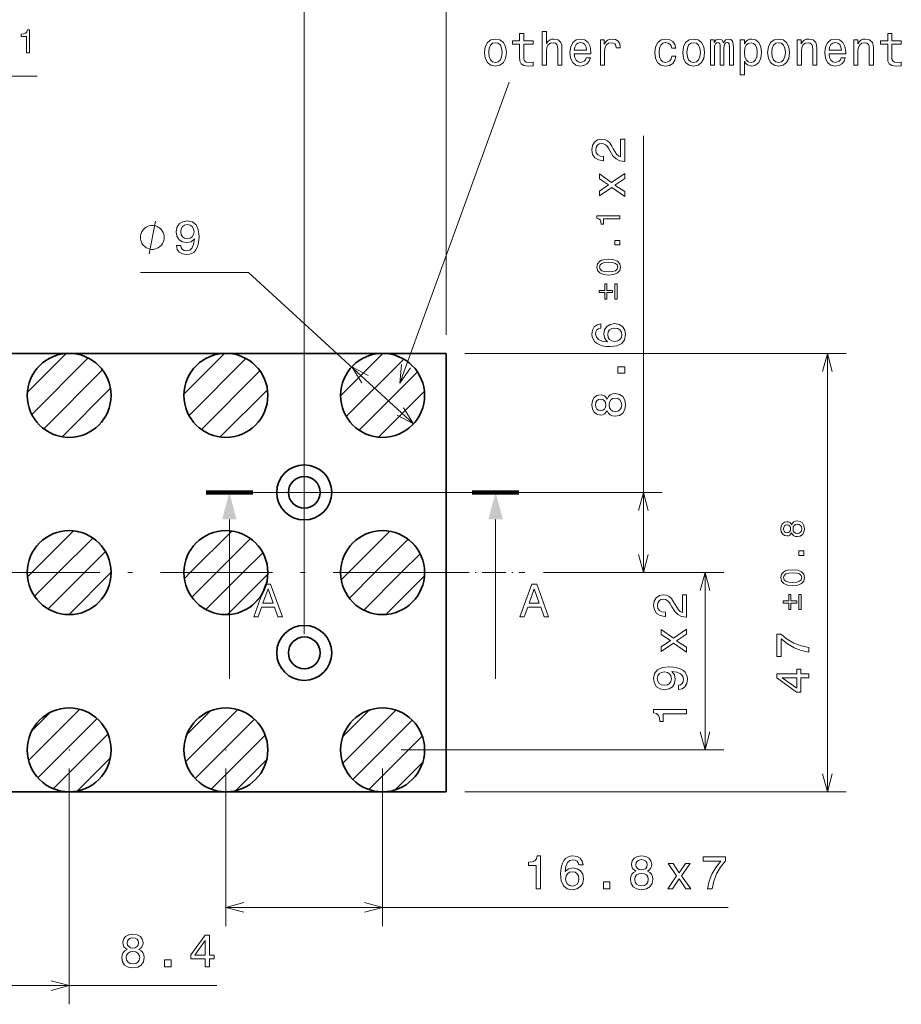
# Model space of a CAD drawing. Extents: x 0 to 420, y 0 to 297.
# Tile 13 of 21: x 216 to 310, y 86 to 191. Entities that reach past the tile are written whole.
import ezdxf

# ---------------------------------------------------------------- set-up
doc = ezdxf.new("R2010")
doc.units = 0
doc.linetypes.add('DASHDOT', pattern=[18.5, 12, -3, 0.5, -3])

msp = doc.modelspace()

# ---------------------------------------------------------------- linework, layer by layer
at = {"color": 7, "lineweight": 13}
for p, q in [((261.633179, 157.590347), (261.633179, 208.096863)), ((246.433182, 125.490349), (246.433182, 199.004944)), ((187.633179, 185.285492), (217.799911, 185.285492)), ((256.673157, 152.409531), (268.39975, 184.644424)), ((282.783386, 132.090347), (282.783386, 178.90567)), ((240.463593, 164.272324), (228.860901, 164.272324)), ((240.463593, 164.272324), (258.149231, 148.048355)), ((216.74469, 151.405899), (220.91806, 155.579269)), ((233.535461, 151.22612), (237.897522, 155.58815)), ((250.333618, 151.053696), (254.869934, 155.590027)), ((263.633179, 155.590347), (304.516174, 155.590347)), ((302.516174, 108.590347), (302.516174, 155.590347)), ((217.220886, 149.053665), (223.269836, 155.102615)), ((234.079636, 148.941849), (240.181641, 155.043869)), ((250.940979, 148.832626), (257.090881, 154.982529)), ((218.506546, 147.510895), (224.812592, 153.81694)), ((235.404556, 147.438339), (241.68515, 153.718933)), ((252.304932, 147.368164), (258.555328, 153.618561)), ((220.478241, 146.65416), (225.66925, 151.845184)), ((237.426346, 146.631699), (242.491928, 151.697281)), ((254.378967, 146.613754), (259.309814, 151.544617)), ((248.433182, 140.690353), (284.783386, 140.690353)), ((238.403076, 137.792572), (238.403076, 120.690346)), ((266.94812, 137.792572), (266.94812, 120.690346)), ((217.228134, 132.090347), (221.697693, 136.559906)), ((234.1987, 132.090347), (238.653625, 136.545273)), ((251.16925, 132.090347), (255.595886, 136.516968)), ((220.056564, 132.090347), (223.765228, 135.799011)), ((237.02713, 132.090347), (240.667465, 135.730698)), ((253.997681, 132.090347), (257.569702, 135.662369)), ((222.884979, 132.090347), (225.131851, 134.337204)), ((239.85556, 132.090347), (241.98819, 134.222977)), ((256.826111, 132.090347), (258.844513, 134.108749)), ((216.761414, 131.623627), (217.228134, 132.090347)), ((217.518646, 129.552429), (220.056564, 132.090347)), ((218.991425, 128.196777), (222.884979, 132.090347)), ((221.214539, 127.591476), (225.713409, 132.090347)), ((225.713409, 132.090347), (225.731964, 132.108902)), ((233.579987, 131.471634), (234.1987, 132.090347)), ((234.391724, 129.454956), (237.02713, 132.090347)), ((235.89772, 128.132523), (239.85556, 132.090347)), ((238.193695, 127.600052), (242.523468, 131.92984)), ((250.406403, 131.327484), (251.16925, 132.090347)), ((251.266663, 129.359314), (253.997681, 132.090347)), ((252.810638, 128.074875), (256.826111, 132.090347)), ((272.085266, 132.090347), (284.783386, 132.090347)), ((272.085266, 132.090347), (291.402161, 132.090347)), ((289.402161, 113.090347), (289.402161, 132.090347)), ((255.175232, 127.611038), (259.3125, 131.748306)), ((216.881821, 111.945045), (222.37851, 117.441727)), ((233.719116, 111.811768), (239.311829, 117.404495)), ((233.865662, 114.786743), (236.337006, 117.258102)), ((250.559753, 111.681839), (256.241821, 117.363907)), ((250.565109, 114.515633), (253.408112, 117.358643)), ((217.205811, 115.097473), (219.226212, 117.117867)), ((217.868088, 110.10289), (224.22049, 116.455276)), ((234.74939, 110.013626), (241.109711, 116.373947)), ((251.633026, 109.926689), (257.996643, 116.290329)), ((219.522064, 108.928436), (225.394806, 114.801178)), ((236.444397, 108.880196), (242.243011, 114.678833)), ((253.369781, 108.835037), (259.088226, 114.553459)), ((256.833191, 113.090347), (291.402161, 113.090347)), ((222.095978, 108.67392), (225.649429, 112.227371)), ((239.115036, 108.722412), (242.401062, 112.00843)), ((221.233185, 111.090347), (221.233185, 85.82048)), ((238.033188, 111.090347), (238.033188, 94.20356)), ((254.833191, 111.090347), (254.833191, 94.20356)), ((256.150818, 108.787643), (259.135651, 111.772461)), ((263.633179, 108.590347), (304.516174, 108.590347)), ((238.033188, 96.20356), (291.885925, 96.20356)), ((212.833191, 87.82048), (237.059052, 87.82048))]:
    msp.add_line(p, q, dxfattribs=at)
at = {"color": 7, "lineweight": 35}
for p, q in [((261.633179, 155.590347), (113.633186, 155.590347)), ((261.633179, 155.590347), (261.633179, 108.590347)), ((125.633186, 108.590347), (261.633179, 108.590347))]:
    msp.add_line(p, q, dxfattribs=at)
at = {"color": 7, "lineweight": 100}
for p, q in [((235.903076, 140.690353), (240.903076, 140.690353)), ((269.44812, 140.690353), (264.44812, 140.690353))]:
    msp.add_line(p, q, dxfattribs=at)
at = {"color": 7, "linetype": 'DASHDOT', "lineweight": 13}
for p, q in [((240.903076, 140.690353), (264.44812, 140.690353)), ((261.533203, 132.090347), (106.263229, 132.090347))]:
    msp.add_line(p, q, dxfattribs=at)
at = {"color": 7, "linetype": 'DASHDOT', "lineweight": 13, "ltscale": 0.213802}
msp.add_line((261.533203, 132.090347), (270.085266, 132.090347), dxfattribs=at)
at = {"color": 7, "lineweight": 13}
for points in [[(216.673767, 187.810501), (216.995026, 187.810501), (216.995026, 190.278152), (216.754959, 190.278152), (216.691406, 190.062805), (216.564331, 189.91806), (216.370148, 189.833344), (216.101868, 189.805099), (216.101868, 189.554443), (216.673767, 189.554443)], [(271.951843, 186.481506), (272.39563, 186.481506), (272.39563, 188.044907), (272.44104, 188.402969), (272.58728, 188.665222), (272.81424, 188.826614), (273.116821, 188.887131), (273.358887, 188.8367), (273.510193, 188.700531), (273.585846, 188.473587), (273.611053, 188.17099), (273.611053, 186.481506), (274.054871, 186.481506), (274.054871, 188.261765), (274.034698, 188.619843), (273.943909, 188.917389), (273.646362, 189.189713), (273.182373, 189.285538), (272.930237, 189.250244), (272.713379, 189.154419), (272.531799, 189.003113), (272.39563, 188.796341), (272.39563, 190.102539), (271.951843, 190.102539)], [(265.748657, 187.833084), (265.829376, 187.217819), (266.06134, 186.763931), (266.429504, 186.481506), (266.923737, 186.385681), (267.412933, 186.481506), (267.781097, 186.758881), (268.013092, 187.212769), (268.098816, 187.833084), (268.013092, 188.448364), (267.781097, 188.907303), (267.412933, 189.184677), (266.923737, 189.285538), (266.429504, 189.184677), (266.06134, 188.902252), (265.829376, 188.448364)], [(269.510925, 188.720703), (269.510925, 187.364075), (269.541168, 186.925308), (269.682373, 186.622711), (269.964813, 186.446198), (270.443909, 186.385681), (270.968414, 186.410904), (270.968414, 186.794189), (270.585114, 186.763931), (270.237152, 186.804276), (270.050537, 186.930359), (269.969849, 187.142166), (269.954712, 187.439713), (269.954712, 188.720703), (270.968414, 188.720703), (270.968414, 189.098938), (269.954712, 189.098938), (269.954712, 189.890732), (269.510925, 189.890732), (269.510925, 189.098938), (268.744354, 189.098938), (268.744354, 188.720703)], [(275.37619, 187.707016), (277.151398, 187.707016), (277.156464, 187.913788), (277.075745, 188.493759), (276.853851, 188.927475), (276.500824, 189.189713), (276.031799, 189.285538), (275.572876, 189.184677), (275.219849, 188.902252), (274.99292, 188.443329), (274.912201, 187.838135), (274.987854, 187.217819), (275.214813, 186.763931), (275.562805, 186.481506), (276.016693, 186.385681), (276.410065, 186.451248), (276.732819, 186.622711), (276.969849, 186.89505), (277.106018, 187.258163), (276.667267, 187.258163), (276.576477, 187.056427), (276.445343, 186.905136), (276.072144, 186.784103), (275.784698, 186.839569), (275.567841, 187.016083), (275.426636, 187.303558), (275.37619, 187.691879)], [(278.190308, 186.481506), (278.634125, 186.481506), (278.634125, 188.02977), (278.679504, 188.402969), (278.815674, 188.670273), (279.037567, 188.83165), (279.335114, 188.887131), (279.557037, 188.851822), (279.72345, 188.750961), (279.82431, 188.579483), (279.859619, 188.347504), (280.308472, 188.347504), (280.247955, 188.755997), (280.081512, 189.048508), (279.804138, 189.225021), (279.425903, 189.285538), (279.168701, 189.245193), (278.946808, 189.144333), (278.750122, 188.972855), (278.593781, 188.740875), (278.593781, 189.189713), (278.190308, 189.189713)], [(285.820709, 188.292023), (286.259491, 188.292023), (286.168701, 188.69548), (285.951843, 189.013214), (285.613953, 189.2099), (285.175171, 189.285538), (284.69104, 189.184677), (284.322876, 188.902252), (284.090881, 188.443329), (284.010193, 187.828049), (284.085846, 187.217819), (284.312805, 186.763931), (284.670868, 186.481506), (285.160065, 186.385681), (285.593781, 186.461334), (285.931671, 186.673141), (286.163666, 187.005997), (286.264526, 187.449799), (285.840881, 187.449799), (285.765228, 187.167389), (285.624023, 186.955566), (285.422302, 186.824448), (285.175171, 186.784103), (284.867554, 186.849655), (284.64563, 187.051392), (284.509491, 187.379196), (284.464081, 187.84317), (284.509491, 188.297073), (284.650696, 188.624878), (284.877625, 188.826614), (285.175171, 188.897217), (285.437439, 188.851822), (285.634125, 188.735825), (285.765228, 188.544189)], [(287.000824, 187.833084), (287.081512, 187.217819), (287.313507, 186.763931), (287.681671, 186.481506), (288.175903, 186.385681), (288.6651, 186.481506), (289.033264, 186.758881), (289.265259, 187.212769), (289.350983, 187.833084), (289.265259, 188.448364), (289.033264, 188.907303), (288.6651, 189.184677), (288.175903, 189.285538), (287.681671, 189.184677), (287.313507, 188.902252), (287.081512, 188.448364)], [(289.991455, 186.481506), (290.399963, 186.481506), (290.399963, 188.292023), (290.425171, 188.564362), (290.500824, 188.761047), (290.616821, 188.877045), (290.768127, 188.922424), (290.88916, 188.88208), (290.969849, 188.781219), (291.010193, 188.609741), (291.02533, 188.382797), (291.02533, 186.481506), (291.4086, 186.481506), (291.4086, 188.292023), (291.433838, 188.559311), (291.509491, 188.755997), (291.630524, 188.877045), (291.781799, 188.922424), (291.902863, 188.88208), (291.983551, 188.781219), (292.033966, 188.382797), (292.033966, 186.481506), (292.442474, 186.481506), (292.442474, 188.352539), (292.417267, 188.740875), (292.336578, 189.038422), (292.175171, 189.219986), (291.912933, 189.285538), (291.605286, 189.184677), (291.368256, 188.892166), (291.181671, 189.179626), (290.868988, 189.285538), (290.581512, 189.184677), (290.384827, 188.902252), (290.384827, 189.189713), (289.991455, 189.189713)], [(293.622589, 188.771133), (293.622589, 189.189713), (293.178772, 189.189713), (293.178772, 185.43251), (293.622589, 185.43251), (293.622589, 186.89505), (293.778931, 186.65802), (293.955444, 186.501678), (294.399231, 186.385681), (294.822876, 186.481506), (295.155731, 186.768967), (295.372589, 187.222855), (295.453278, 187.838135), (295.372589, 188.448364), (295.155731, 188.902252), (294.822876, 189.184677), (294.399231, 189.285538), (294.157166, 189.25528), (293.950409, 189.159454), (293.773895, 188.998077)], [(296.108887, 187.833084), (296.189606, 187.217819), (296.42157, 186.763931), (296.789734, 186.481506), (297.283966, 186.385681), (297.773163, 186.481506), (298.141327, 186.758881), (298.373322, 187.212769), (298.459045, 187.833084), (298.373322, 188.448364), (298.141327, 188.907303), (297.773163, 189.184677), (297.283966, 189.285538), (296.789734, 189.184677), (296.42157, 188.902252), (296.189606, 188.448364)], [(299.276062, 186.481506), (299.719849, 186.481506), (299.719849, 188.044907), (299.765228, 188.402969), (299.911499, 188.665222), (300.138428, 188.826614), (300.44104, 188.887131), (300.683105, 188.8367), (300.834412, 188.700531), (300.910065, 188.473587), (300.935272, 188.17099), (300.935272, 186.481506), (301.379089, 186.481506), (301.379089, 188.261765), (301.358887, 188.619843), (301.268127, 188.917389), (300.970581, 189.189713), (300.506592, 189.285538), (300.24939, 189.250244), (300.032532, 189.154419), (299.845947, 188.993027), (299.699677, 188.776169), (299.699677, 189.189713), (299.276062, 189.189713)], [(302.700409, 187.707016), (304.475616, 187.707016), (304.480652, 187.913788), (304.399963, 188.493759), (304.17807, 188.927475), (303.825043, 189.189713), (303.356018, 189.285538), (302.897095, 189.184677), (302.544067, 188.902252), (302.317108, 188.443329), (302.23642, 187.838135), (302.312073, 187.217819), (302.539001, 186.763931), (302.886993, 186.481506), (303.340881, 186.385681), (303.734253, 186.451248), (304.057037, 186.622711), (304.294067, 186.89505), (304.430237, 187.258163), (303.991455, 187.258163), (303.900696, 187.056427), (303.769562, 186.905136), (303.396362, 186.784103), (303.108887, 186.839569), (302.892029, 187.016083), (302.750824, 187.303558), (302.700409, 187.691879)], [(305.348083, 186.481506), (305.791901, 186.481506), (305.791901, 188.044907), (305.83728, 188.402969), (305.983521, 188.665222), (306.21048, 188.826614), (306.513062, 188.887131), (306.755157, 188.8367), (306.906433, 188.700531), (306.982086, 188.473587), (307.007324, 188.17099), (307.007324, 186.481506), (307.451111, 186.481506), (307.451111, 188.261765), (307.430939, 188.619843), (307.340149, 188.917389), (307.042603, 189.189713), (306.578644, 189.285538), (306.321442, 189.250244), (306.104584, 189.154419), (305.917969, 188.993027), (305.771729, 188.776169), (305.771729, 189.189713), (305.348083, 189.189713)], [(308.979218, 188.720703), (308.979218, 187.364075), (309.00946, 186.925308), (309.150696, 186.622711), (309.433105, 186.446198), (309.912201, 186.385681), (310.436707, 186.410904), (310.436707, 186.794189), (310.053406, 186.763931), (309.705444, 186.804276), (309.518829, 186.930359), (309.438141, 187.142166), (309.423035, 187.439713), (309.423035, 188.720703), (310.436707, 188.720703), (310.436707, 189.098938), (309.423035, 189.098938), (309.423035, 189.890732), (308.979218, 189.890732), (308.979218, 189.098938), (308.212646, 189.098938), (308.212646, 188.720703)], [(266.202576, 187.838135), (266.247955, 188.292023), (266.38916, 188.619843), (266.616119, 188.821564), (266.923737, 188.892166), (267.226349, 188.821564), (267.453278, 188.624878), (267.594482, 188.292023), (267.644928, 187.838135), (267.594482, 187.379196), (267.453278, 187.046341), (267.226349, 186.84462), (266.923737, 186.779053), (266.616119, 186.84462), (266.38916, 187.046341), (266.247955, 187.379196)], [(275.37619, 188.080215), (275.431671, 188.428192), (275.567841, 188.685394), (275.774597, 188.841736), (276.046936, 188.897217), (276.31424, 188.841736), (276.520996, 188.685394), (276.647095, 188.428192), (276.692474, 188.080215)], [(287.454712, 187.838135), (287.500122, 188.292023), (287.641327, 188.619843), (287.868256, 188.821564), (288.175903, 188.892166), (288.478485, 188.821564), (288.705444, 188.624878), (288.846649, 188.292023), (288.897095, 187.838135), (288.846649, 187.379196), (288.705444, 187.046341), (288.478485, 186.84462), (288.175903, 186.779053), (287.868256, 186.84462), (287.641327, 187.046341), (287.500122, 187.379196)], [(294.323608, 186.784103), (294.026062, 186.849655), (293.809204, 187.051392), (293.673035, 187.379196), (293.627625, 187.838135), (293.673035, 188.292023), (293.809204, 188.619843), (294.026062, 188.816528), (294.323608, 188.887131), (294.595947, 188.816528), (294.812805, 188.614792), (294.948975, 188.286987), (294.99939, 187.838135), (294.948975, 187.384247), (294.812805, 187.051392), (294.595947, 186.849655)], [(296.562805, 187.838135), (296.608185, 188.292023), (296.74939, 188.619843), (296.976349, 188.821564), (297.283966, 188.892166), (297.586578, 188.821564), (297.813507, 188.624878), (297.954712, 188.292023), (298.005157, 187.838135), (297.954712, 187.379196), (297.813507, 187.046341), (297.586578, 186.84462), (297.283966, 186.779053), (296.976349, 186.84462), (296.74939, 187.046341), (296.608185, 187.379196)], [(302.700409, 188.080215), (302.755859, 188.428192), (302.892029, 188.685394), (303.098816, 188.841736), (303.371155, 188.897217), (303.638428, 188.841736), (303.845215, 188.685394), (303.971283, 188.428192), (304.016663, 188.080215)], [(280.783386, 176.157104), (280.783386, 178.562729), (280.34967, 178.562729), (280.34967, 176.661438), (280.11264, 176.767334), (279.915955, 176.948898), (279.557861, 177.508698), (279.406586, 177.806244), (279.189728, 178.139099), (278.937561, 178.376129), (278.640015, 178.512299), (278.302124, 178.562729), (277.878479, 178.47699), (277.545654, 178.23996), (277.333801, 177.876846), (277.258179, 177.407837), (277.343903, 176.923676), (277.580933, 176.555527), (277.959167, 176.318497), (278.458466, 176.237808), (278.529053, 176.237808), (278.529053, 176.696732), (278.488708, 176.696732), (278.145782, 176.742126), (277.893616, 176.878296), (277.732239, 177.095154), (277.676758, 177.382614), (277.727173, 177.675125), (277.853271, 177.891983), (278.049957, 178.033188), (278.297058, 178.083618), (278.529053, 178.048325), (278.725769, 177.952499), (278.897217, 177.791122), (279.048523, 177.569214), (279.2099, 177.271667), (279.522583, 176.777435), (279.855438, 176.429443), (280.258911, 176.222672), (280.76825, 176.157104)], [(280.783386, 172.93045), (279.72937, 173.626419), (280.783386, 174.34256), (280.783386, 174.877136), (279.386414, 173.908844), (278.075195, 174.821655), (278.075195, 174.307251), (279.058594, 173.646591), (278.075195, 172.985931), (278.075195, 172.461426), (279.391449, 173.359131), (280.783386, 172.410995)], [(280.258392, 170.007477), (280.258392, 170.32872), (277.790741, 170.32872), (277.790741, 170.088669), (278.006104, 170.025116), (278.150818, 169.898026), (278.235535, 169.703873), (278.263794, 169.435562), (278.514465, 169.435562), (278.514465, 170.007477)], [(231.427551, 168.022324), (231.427551, 168.138992), (231.369232, 168.37233), (231.310883, 168.547333), (231.252563, 168.663986), (231.135895, 168.838989), (230.960892, 169.013992), (230.785889, 169.130661), (230.66922, 169.188995), (230.494232, 169.24733), (230.260895, 169.305664), (230.144226, 169.305664), (230.027557, 169.305664), (229.79422, 169.24733), (229.619232, 169.188995), (229.502563, 169.130661), (229.32756, 169.013992), (229.152557, 168.838989), (229.035889, 168.663986), (228.97757, 168.547333), (228.91922, 168.37233), (228.860901, 168.138992), (228.860901, 168.022324), (228.860901, 167.905655), (228.91922, 167.672333), (228.97757, 167.49733), (229.035889, 167.380661), (229.152557, 167.205658), (229.32756, 167.030655), (229.502563, 166.913986), (229.619232, 166.855652), (229.79422, 166.797333), (230.027557, 166.738998), (230.144226, 166.738998), (230.260895, 166.738998), (230.494232, 166.797333), (230.66922, 166.855652), (230.785889, 166.913986), (230.960892, 167.030655), (231.135895, 167.205658), (231.252563, 167.380661), (231.310883, 167.49733), (231.369232, 167.672333), (231.427551, 167.905655)], [(232.735199, 167.139755), (232.810852, 166.741348), (233.02771, 166.433716), (233.370636, 166.242065), (233.824524, 166.171463), (234.122086, 166.206757), (234.389374, 166.297546), (234.616318, 166.453888), (234.807953, 166.675781), (234.959259, 166.953156), (235.070221, 167.296097), (235.135773, 167.689468), (235.16098, 168.143372), (235.075256, 168.854462), (234.828125, 169.373917), (234.434753, 169.686584), (233.895142, 169.797546), (233.400909, 169.706757), (233.02771, 169.464691), (232.785629, 169.091492), (232.704926, 168.622467), (232.785629, 168.138321), (233.022659, 167.770172), (233.375687, 167.538177), (233.824524, 167.462524), (234.298599, 167.55835), (234.656662, 167.850861), (234.575974, 167.291061), (234.414581, 166.892639), (234.16748, 166.655609), (233.829575, 166.579956), (233.567322, 166.615265), (233.375687, 166.726212), (233.249603, 166.902725), (233.199173, 167.139755)], [(233.194122, 168.627518), (233.244568, 168.940186), (233.385773, 169.187317), (233.607666, 169.343658), (233.895142, 169.399124), (234.192688, 169.343658), (234.419632, 169.187317), (234.560852, 168.945236), (234.616318, 168.632553), (234.560852, 168.314835), (234.419632, 168.077805), (234.187653, 167.931549), (233.880005, 167.881119), (233.602631, 167.931549), (233.385773, 168.077805), (233.244568, 168.309784)], [(280.258392, 167.212204), (280.258392, 167.699387), (279.732361, 167.699387), (279.732361, 167.212204)], [(279.061646, 163.989792), (279.615906, 164.04274), (280.011292, 164.208664), (280.251343, 164.473434), (280.328979, 164.840576), (280.251343, 165.204193), (280.011292, 165.468964), (279.615906, 165.631363), (279.061646, 165.687836), (278.510925, 165.631363), (278.292053, 165.564285), (278.112, 165.468964), (277.871948, 165.204193), (277.790741, 164.840576), (277.871948, 164.473434), (278.11554, 164.208664), (278.510925, 164.04274)], [(279.061646, 164.32869), (278.63446, 164.356934), (278.327332, 164.44519), (278.147278, 164.60405), (278.08374, 164.840576), (278.147278, 165.073578), (278.327332, 165.232437), (278.63446, 165.320694), (279.061646, 165.348938), (279.49231, 165.320694), (279.799438, 165.232437), (279.979492, 165.073578), (280.03952, 164.840576), (279.979492, 164.60405), (279.799438, 164.44519), (279.49231, 164.356934)], [(279.4888, 162.101807), (279.4888, 162.345398), (278.878052, 162.345398), (278.878052, 163.044388), (278.638, 163.044388), (278.638, 162.345398), (278.030792, 162.345398), (278.030792, 162.101807), (278.638, 162.101807), (278.638, 161.402817), (278.878052, 161.402817), (278.878052, 162.101807)], [(279.728851, 161.402817), (279.972443, 161.402817), (279.972443, 163.044388), (279.728851, 163.044388)], [(278.226471, 158.755127), (277.817963, 158.659302), (277.515381, 158.437393), (277.32373, 158.094452), (277.258179, 157.65065), (277.293457, 157.353104), (277.389282, 157.095901), (277.545654, 156.868958), (277.767517, 156.677307), (278.044922, 156.526016), (278.382812, 156.41507), (278.781219, 156.344452), (279.230072, 156.32428), (279.946228, 156.404984), (280.465668, 156.6521), (280.77832, 157.050507), (280.884247, 157.595184), (280.793457, 158.084366), (280.556458, 158.457565), (280.183228, 158.699646), (279.709167, 158.785385), (279.230072, 158.699646), (278.861938, 158.467651), (278.629944, 158.109589), (278.549255, 157.665787), (278.650085, 157.186676), (278.937561, 156.828613), (278.382812, 156.904251), (277.984375, 157.065643), (277.747375, 157.312759), (277.666687, 157.655701), (277.707031, 157.907852), (277.812927, 158.099503), (277.989441, 158.225586), (278.226471, 158.291138)], [(279.714233, 158.296188), (280.031952, 158.240707), (280.274017, 158.099503), (280.435425, 157.872559), (280.48584, 157.590134), (280.435425, 157.292587), (280.279053, 157.065643), (280.036987, 156.919388), (279.719269, 156.873993), (279.406586, 156.924423), (279.169556, 157.065643), (279.01825, 157.297623), (278.962769, 157.610306), (279.01825, 157.882645), (279.16449, 158.099503), (279.40155, 158.240707)], [(280.783386, 153.460739), (280.783386, 154.156708), (280.031952, 154.156708), (280.031952, 153.460739)], [(278.897217, 149.447342), (279.038452, 149.19014), (279.235107, 149.013626), (279.482239, 148.902664), (279.779785, 148.867371), (280.228638, 148.948059), (280.576599, 149.180054), (280.798523, 149.558289), (280.884247, 150.072693), (280.798523, 150.582062), (280.576599, 150.960312), (280.228638, 151.192291), (279.779785, 151.27803), (279.482239, 151.237686), (279.235107, 151.131775), (279.038452, 150.950226), (278.897217, 150.698059), (278.776184, 150.899796), (278.609741, 151.041), (278.40802, 151.12674), (278.160889, 151.156998), (277.802856, 151.076309), (277.515381, 150.864487), (277.328796, 150.521545), (277.258179, 150.072693), (277.328796, 149.618805), (277.515381, 149.275864), (277.802856, 149.059006), (278.160889, 148.983368), (278.40802, 149.008575), (278.609741, 149.094315)], [(278.201233, 149.462463), (277.97937, 149.502808), (277.807861, 149.623856), (277.701965, 149.815491), (277.661621, 150.072693), (277.701965, 150.32486), (277.807861, 150.51651), (277.97937, 150.637543), (278.201233, 150.682922), (278.428192, 150.637543), (278.604706, 150.51651), (278.720703, 150.32486), (278.756012, 150.072693), (278.715668, 149.815491), (278.604706, 149.623856), (278.428192, 149.502808)], [(279.769714, 149.351517), (279.502411, 149.396912), (279.300659, 149.543167), (279.169556, 149.770111), (279.124146, 150.072693), (279.169556, 150.370255), (279.300659, 150.597198), (279.502411, 150.743454), (279.769714, 150.793884), (280.057159, 150.743454), (280.274017, 150.597198), (280.415222, 150.370255), (280.460632, 150.072693), (280.415222, 149.770111), (280.274017, 149.543167), (280.057159, 149.396912)], [(298.670868, 136.351547), (298.769714, 136.171509), (298.90741, 136.047943), (299.080383, 135.970276), (299.288666, 135.945572), (299.602844, 136.00206), (299.846436, 136.164444), (300.00177, 136.429214), (300.061768, 136.789307), (300.00177, 137.145859), (299.846436, 137.410629), (299.602844, 137.573013), (299.288666, 137.633026), (299.080383, 137.604797), (298.90741, 137.530655), (298.769714, 137.403564), (298.670868, 137.227051), (298.586121, 137.368271), (298.469635, 137.467117), (298.32843, 137.52713), (298.155457, 137.548309), (297.904785, 137.491821), (297.703552, 137.343552), (297.572937, 137.1035), (297.523529, 136.789307), (297.572937, 136.471573), (297.703552, 136.231522), (297.904785, 136.079712), (298.155457, 136.026764), (298.32843, 136.044418), (298.469635, 136.104431)], [(298.183685, 136.362137), (298.028351, 136.390381), (297.908325, 136.475113), (297.834198, 136.609253), (297.805969, 136.789307), (297.834198, 136.96582), (297.908325, 137.09996), (298.028351, 137.184692), (298.183685, 137.216461), (298.342529, 137.184692), (298.466125, 137.09996), (298.547302, 136.96582), (298.572021, 136.789307), (298.543762, 136.609253), (298.466125, 136.475113), (298.342529, 136.390381)], [(299.281616, 136.28447), (299.094482, 136.316254), (298.953278, 136.418625), (298.861511, 136.577484), (298.829712, 136.789307), (298.861511, 136.997589), (298.953278, 137.156448), (299.094482, 137.25882), (299.281616, 137.294128), (299.482819, 137.25882), (299.634644, 137.156448), (299.733459, 136.997589), (299.765259, 136.789307), (299.733459, 136.577484), (299.634644, 136.418625), (299.482819, 136.316254)], [(299.99118, 133.930496), (299.99118, 134.417679), (299.465149, 134.417679), (299.465149, 133.930496)], [(298.794434, 130.708069), (299.348694, 130.761032), (299.74408, 130.926956), (299.984131, 131.191727), (300.061768, 131.558868), (299.984131, 131.922485), (299.74408, 132.187256), (299.348694, 132.34964), (298.794434, 132.406128), (298.243713, 132.34964), (298.024841, 132.282578), (297.844788, 132.187256), (297.604736, 131.922485), (297.523529, 131.558868), (297.604736, 131.191727), (297.848328, 130.926956), (298.243713, 130.761032)], [(298.794434, 131.046982), (298.367249, 131.075226), (298.06012, 131.163483), (297.880066, 131.322342), (297.816528, 131.558868), (297.880066, 131.79187), (298.06012, 131.950729), (298.367249, 132.038986), (298.794434, 132.06723), (299.225098, 132.038986), (299.532227, 131.950729), (299.71228, 131.79187), (299.772308, 131.558868), (299.71228, 131.322342), (299.532227, 131.163483), (299.225098, 131.075226)], [(241.012939, 127.357147), (241.476929, 127.357147), (241.845078, 128.385971), (243.24205, 128.385971), (243.610214, 127.357147), (244.084274, 127.357147), (242.803299, 130.862198), (242.288879, 130.862198)], [(242.00647, 128.814636), (242.546082, 130.357864), (243.085709, 128.814636)], [(269.557983, 127.357147), (270.021973, 127.357147), (270.390137, 128.385971), (271.787109, 128.385971), (272.155243, 127.357147), (272.629303, 127.357147), (271.348328, 130.862198), (270.833923, 130.862198)], [(270.551514, 128.814636), (271.091125, 130.357864), (271.630768, 128.814636)], [(287.402161, 127.318222), (287.402161, 129.723846), (286.968445, 129.723846), (286.968445, 127.822548), (286.731415, 127.928452), (286.534729, 128.110016), (286.176636, 128.669815), (286.02536, 128.967361), (285.808502, 129.300217), (285.556335, 129.537247), (285.258789, 129.673416), (284.920898, 129.723846), (284.497253, 129.638107), (284.164429, 129.401077), (283.952576, 129.037964), (283.876953, 128.568939), (283.962677, 128.084793), (284.199707, 127.716644), (284.577942, 127.479607), (285.07724, 127.398918), (285.147827, 127.398918), (285.147827, 127.857849), (285.107483, 127.857849), (284.764557, 127.903244), (284.51239, 128.039413), (284.351013, 128.256271), (284.295532, 128.543732), (284.345947, 128.836243), (284.472046, 129.053101), (284.668732, 129.194305), (284.915833, 129.244736), (285.147827, 129.209442), (285.344543, 129.113617), (285.515991, 128.95224), (285.667297, 128.730331), (285.828674, 128.432785), (286.141357, 127.938545), (286.474213, 127.590561), (286.877686, 127.383789), (287.387024, 127.318222)], [(299.221588, 128.820099), (299.221588, 129.06369), (298.61084, 129.06369), (298.61084, 129.76268), (298.370789, 129.76268), (298.370789, 129.06369), (297.76358, 129.06369), (297.76358, 128.820099), (298.370789, 128.820099), (298.370789, 128.121109), (298.61084, 128.121109), (298.61084, 128.820099)], [(299.461639, 128.121109), (299.705231, 128.121109), (299.705231, 129.76268), (299.461639, 129.76268)], [(287.402161, 124.091568), (286.348145, 124.787537), (287.402161, 125.503677), (287.402161, 126.038254), (286.005188, 125.069954), (284.69397, 125.98278), (284.69397, 125.468369), (285.677368, 124.807709), (284.69397, 124.147049), (284.69397, 123.622551), (286.010223, 124.520241), (287.402161, 123.572113)], [(300.516174, 123.562027), (300.516174, 124.071388), (299.684021, 124.237816), (298.907379, 124.530327), (298.186218, 124.943871), (297.510406, 125.48349), (297.091827, 125.48349), (297.091827, 123.082916), (297.550751, 123.082916), (297.550751, 124.999344), (298.231598, 124.444588), (298.942688, 124.026001), (299.699158, 123.73349)], [(286.534729, 119.566345), (286.933136, 119.641998), (287.240784, 119.858856), (287.432434, 120.201797), (287.503021, 120.655685), (287.467712, 120.953239), (287.376953, 121.220528), (287.220612, 121.447472), (286.998718, 121.639114), (286.721313, 121.790413), (286.378387, 121.901367), (285.985016, 121.966927), (285.531128, 121.992142), (284.820007, 121.906403), (284.300598, 121.659286), (283.987915, 121.265915), (283.876953, 120.726288), (283.967712, 120.232056), (284.209778, 119.858856), (284.583008, 119.616783), (285.052002, 119.536087), (285.536163, 119.616783), (285.904327, 119.853813), (286.136292, 120.206841), (286.211975, 120.655685), (286.11615, 121.129745), (285.823608, 121.487823), (286.383423, 121.407127), (286.78186, 121.245743), (287.01886, 120.998627), (287.094543, 120.660728), (287.059204, 120.398483), (286.948273, 120.206841), (286.771759, 120.080757), (286.534729, 120.030327)], [(285.046967, 120.025284), (284.734314, 120.075714), (284.487183, 120.216927), (284.330841, 120.438828), (284.27536, 120.726288), (284.330841, 121.023842), (284.487183, 121.250786), (284.729248, 121.391998), (285.041931, 121.447472), (285.35965, 121.391998), (285.59668, 121.250786), (285.74292, 121.018799), (285.793365, 120.711166), (285.74292, 120.433784), (285.59668, 120.216927), (285.364685, 120.075714)], [(300.516174, 120.80439), (300.516174, 121.258278), (299.648743, 121.258278), (299.648743, 121.757553), (299.2453, 121.757553), (299.2453, 121.258278), (297.091827, 121.258278), (297.091827, 120.799347), (299.204956, 119.266205), (299.648743, 119.266205), (299.648743, 120.80439)], [(299.2453, 119.689835), (297.676819, 120.80439), (299.2453, 120.80439)], [(287.402161, 116.949921), (287.402161, 117.408859), (283.876953, 117.408859), (283.876953, 117.065918), (284.18457, 116.975143), (284.391357, 116.793579), (284.51239, 116.516205), (284.552734, 116.132919), (284.910828, 116.132919), (284.910828, 116.949921)], [(271.297058, 98.20356), (271.755981, 98.20356), (271.755981, 101.728775), (271.413025, 101.728775), (271.322266, 101.421143), (271.140686, 101.214371), (270.863342, 101.09333), (270.480042, 101.052979), (270.480042, 100.694916), (271.297058, 100.694916)], [(276.334229, 100.760475), (276.238403, 101.168976), (276.016479, 101.471573), (275.673553, 101.663216), (275.229736, 101.728775), (274.93219, 101.693474), (274.674988, 101.597656), (274.448059, 101.441315), (274.256409, 101.219406), (274.105103, 100.942032), (273.994141, 100.604141), (273.923553, 100.205719), (273.903381, 99.756874), (273.98407, 99.040741), (274.231201, 98.521286), (274.629608, 98.208603), (275.174286, 98.102692), (275.663452, 98.193474), (276.036682, 98.430504), (276.278748, 98.803703), (276.364502, 99.277771), (276.278748, 99.756874), (276.046753, 100.125031), (275.68869, 100.357018), (275.244873, 100.437714), (274.765778, 100.336845), (274.407715, 100.049377), (274.483337, 100.604141), (274.644745, 101.002548), (274.891846, 101.239578), (275.234802, 101.320274), (275.486938, 101.27993), (275.678589, 101.174026), (275.804688, 100.997513), (275.870239, 100.760475)], [(281.97052, 100.089722), (281.713318, 99.948517), (281.536804, 99.751831), (281.425842, 99.504715), (281.390564, 99.207161), (281.471252, 98.758316), (281.703247, 98.410332), (282.081482, 98.188431), (282.595886, 98.102692), (283.105255, 98.188431), (283.483521, 98.410332), (283.715485, 98.758316), (283.801208, 99.207161), (283.760864, 99.504715), (283.654968, 99.751831), (283.473419, 99.948517), (283.221252, 100.089722), (283.422974, 100.21077), (283.564209, 100.37719), (283.649933, 100.578918), (283.680176, 100.826035), (283.599487, 101.184113), (283.387695, 101.471573), (283.044739, 101.658173), (282.595886, 101.728775), (282.141998, 101.658173), (281.799072, 101.471573), (281.582214, 101.184113), (281.506561, 100.826035), (281.531769, 100.578918), (281.617493, 100.37719)], [(281.985657, 100.78569), (282.026001, 101.007599), (282.147034, 101.179062), (282.338684, 101.284973), (282.595886, 101.325317), (282.848053, 101.284973), (283.039703, 101.179062), (283.160736, 101.007599), (283.206116, 100.78569), (283.160736, 100.558746), (283.039703, 100.382233), (282.848053, 100.266235), (282.595886, 100.230942), (282.338684, 100.271286), (282.147034, 100.382233), (282.026001, 100.558746)], [(289.666931, 98.20356), (290.17627, 98.20356), (290.342712, 99.03569), (290.635223, 99.812347), (291.048767, 100.533531), (291.588379, 101.20932), (291.588379, 101.627914), (289.187805, 101.627914), (289.187805, 101.168976), (291.104248, 101.168976), (290.5495, 100.488144), (290.13089, 99.777046), (289.838379, 99.020561)], [(285.910706, 98.20356), (286.606689, 99.257599), (287.322815, 98.20356), (287.857422, 98.20356), (286.889099, 99.600533), (287.801941, 100.911774), (287.287537, 100.911774), (286.626862, 99.928345), (285.966187, 100.911774), (285.441711, 100.911774), (286.339417, 99.59549), (285.391266, 98.20356)], [(275.875305, 99.27272), (275.819824, 98.955002), (275.678589, 98.712921), (275.45166, 98.551544), (275.16925, 98.501114), (274.871704, 98.551544), (274.644745, 98.707886), (274.498474, 98.949959), (274.453094, 99.267685), (274.50354, 99.58036), (274.644745, 99.817398), (274.876709, 99.968689), (275.189392, 100.02417), (275.461731, 99.968689), (275.678589, 99.822433), (275.819824, 99.585403)], [(281.874695, 99.217247), (281.920105, 99.484543), (282.066345, 99.686264), (282.293304, 99.817398), (282.595886, 99.862778), (282.893433, 99.817398), (283.120392, 99.686264), (283.266663, 99.484543), (283.317078, 99.217247), (283.266663, 98.929779), (283.120392, 98.712921), (282.893433, 98.571716), (282.595886, 98.526321), (282.293304, 98.571716), (282.066345, 98.712921), (281.920105, 98.929779)], [(278.511902, 98.20356), (279.207855, 98.20356), (279.207855, 98.955002), (278.511902, 98.955002)], [(227.443634, 91.70665), (227.186432, 91.565437), (227.009918, 91.368752), (226.898956, 91.121628), (226.863663, 90.824081), (226.944351, 90.375237), (227.176331, 90.027252), (227.554581, 89.805351), (228.069, 89.71962), (228.578354, 89.805351), (228.956604, 90.027252), (229.188599, 90.375237), (229.274323, 90.824081), (229.233978, 91.121628), (229.128067, 91.368752), (228.946503, 91.565437), (228.694351, 91.70665), (228.896088, 91.827682), (229.037292, 91.99411), (229.123016, 92.195839), (229.15329, 92.442963), (229.072601, 92.801025), (228.860779, 93.088493), (228.517838, 93.275093), (228.069, 93.345695), (227.615097, 93.275093), (227.272156, 93.088493), (227.055298, 92.801025), (226.979645, 92.442963), (227.004868, 92.195839), (227.090607, 91.99411)], [(227.458771, 92.402618), (227.499115, 92.624512), (227.620148, 92.79599), (227.811783, 92.901894), (228.069, 92.942238), (228.321152, 92.901894), (228.512787, 92.79599), (228.633835, 92.624512), (228.67923, 92.402618), (228.633835, 92.175667), (228.512787, 91.999153), (228.321152, 91.883163), (228.069, 91.847855), (227.811783, 91.888199), (227.620148, 91.999153), (227.499115, 92.175667)], [(235.81842, 89.82048), (236.272308, 89.82048), (236.272308, 90.687912), (236.771576, 90.687912), (236.771576, 91.09137), (236.272308, 91.09137), (236.272308, 93.244827), (235.81337, 93.244827), (234.280228, 91.131721), (234.280228, 90.687912), (235.81842, 90.687912)], [(234.703857, 91.09137), (235.81842, 92.659821), (235.81842, 91.09137)], [(227.347809, 90.834167), (227.393188, 91.101456), (227.539459, 91.303192), (227.766388, 91.434311), (228.069, 91.479706), (228.366547, 91.434311), (228.593491, 91.303192), (228.739746, 91.101456), (228.790176, 90.834167), (228.739746, 90.546707), (228.593491, 90.329849), (228.366547, 90.188637), (228.069, 90.14325), (227.766388, 90.188637), (227.539459, 90.329849), (227.393188, 90.546707)], [(231.457031, 89.82048), (232.153, 89.82048), (232.153, 90.571922), (231.457031, 90.571922)]]:
    msp.add_lwpolyline(points, close=True, dxfattribs=at)
for points in [[(229.79422, 166.272324), (230.494232, 169.772324)], [(303.033813, 153.658493), (302.516174, 155.590347), (301.998535, 153.658493)], [(253.290634, 153.207855), (251.51712, 154.132339), (252.59079, 152.444962)], [(256.847137, 154.401947), (256.673157, 152.409531), (257.820038, 154.048019)], [(256.375732, 148.972839), (258.149231, 148.048355), (257.075592, 149.735733)], [(283.301025, 138.758499), (282.783386, 140.690353), (282.265747, 138.758499)], [(282.265747, 134.022202), (282.783386, 132.090347), (283.301025, 134.022202)], [(289.9198, 130.158493), (289.402161, 132.090347), (288.884521, 130.158493)], [(288.884521, 115.022202), (289.402161, 113.090347), (289.9198, 115.022202)], [(301.998535, 110.522202), (302.516174, 108.590347), (303.033813, 110.522202)], [(239.965027, 96.721199), (238.033188, 96.20356), (239.965027, 95.685921)], [(252.901337, 95.685921), (254.833191, 96.20356), (252.901337, 96.721199)], [(219.301331, 87.302841), (221.233185, 87.82048), (219.301331, 88.33812)]]:
    msp.add_lwpolyline(points, dxfattribs=at)
at = {"color": 7, "lineweight": 35}
for centre, radius in [((221.233185, 151.090347), 4.5), ((238.033188, 151.090347), 4.5), ((254.833191, 151.090347), 4.5), ((246.433182, 140.690353), 2.95), ((246.433182, 140.690353), 1.7), ((221.233185, 132.090347), 4.5), ((238.033188, 132.090347), 4.5), ((254.833191, 132.090347), 4.5), ((246.433182, 123.490349), 2.95), ((246.433182, 123.490349), 1.7), ((221.233185, 113.090347), 4.5), ((238.033188, 113.090347), 4.5), ((254.833191, 113.090347), 4.5)]:
    msp.add_circle(centre, radius, dxfattribs=at)
at = {"color": 7, "lineweight": 13}
for centre, start, end in [((221.233185, 132.090347), 0, 180.000009), ((238.033188, 132.090347), 0, 180.000009), ((254.833191, 132.090347), 0, 180.000009), ((221.233185, 132.090347), 180.000009, 269.999997), ((221.233185, 132.090347), 269.999997, 360), ((238.033188, 132.090347), 180.000009, 269.999997), ((238.033188, 132.090347), 269.999997, 360), ((254.833191, 132.090347), 180.000009, 269.999997), ((254.833191, 132.090347), 269.999997, 360)]:
    msp.add_arc(centre, 4.5, start, end, dxfattribs=at)
at = {"color": 7, "lineweight": 5}
for p in [(221.233185, 113.090347), (238.033188, 113.090347), (254.833191, 113.090347)]:
    msp.add_point(p, dxfattribs=at)
at = {"color": 7, "lineweight": 13}
for points in [[(239.179535, 137.792572), (238.403076, 140.690353), (237.626617, 137.792572)], [(267.724579, 137.792572), (266.94812, 140.690353), (266.171661, 137.792572)]]:
    msp.add_solid(points, dxfattribs=at)

doc.saveas('drawing.dxf')
